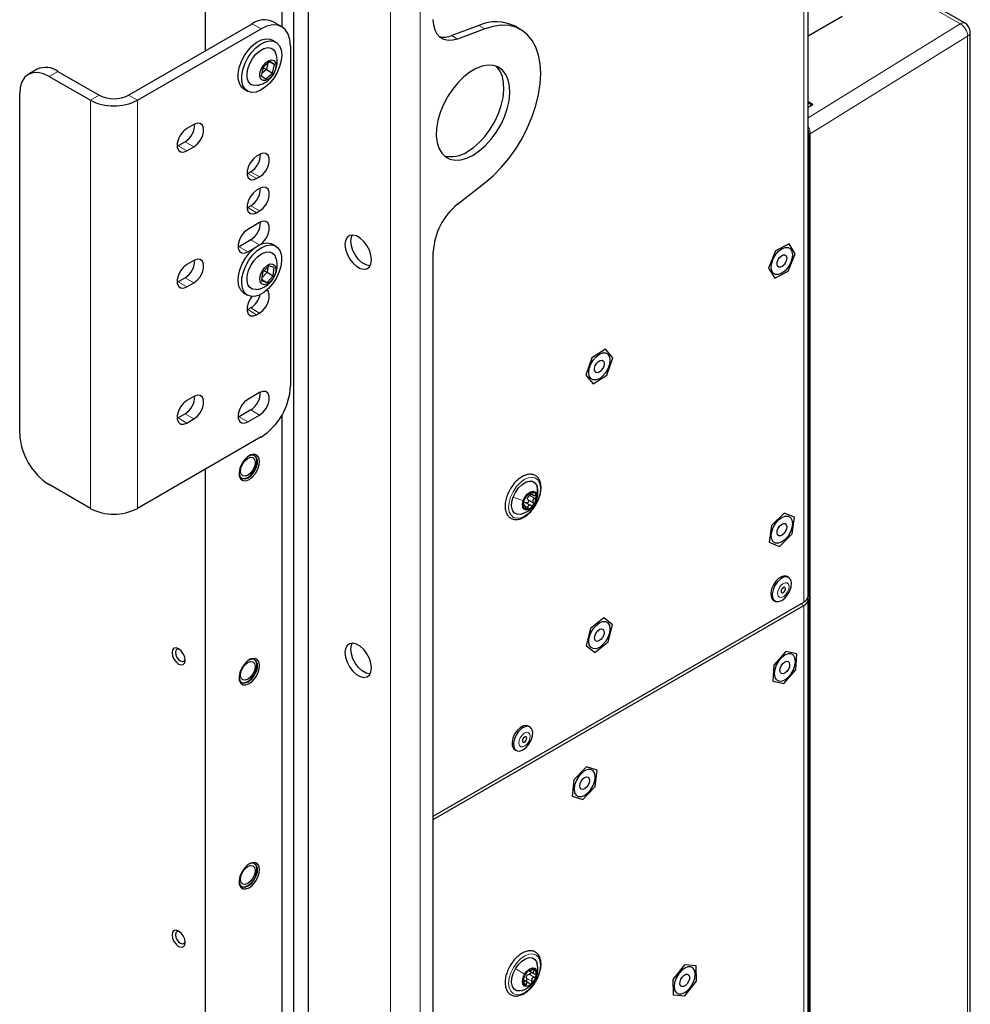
# Paper-space layout 'Blatt2' of a CAD drawing. Header units: millimetres. Extents: x 5 to 418, y 2 to 292.
# Tile 71 of 77: x 278 to 324, y 162 to 209. Entities that reach past the tile are written whole.
import ezdxf

# ---------------------------------------------------------------- set-up
doc = ezdxf.new("R2010")
doc.units = ezdxf.units.MM

psp = doc.layouts.new('Blatt2')

# ---------------------------------------------------------------- linework, layer by layer
at = {"color": 7, "linetype": 'Continuous', "lineweight": 25}
for p, q in [((316.019, 181.693), (316.019, 229.052)), ((290.726, 212.519), (290.726, 209.031)), ((291.999, 212.601), (291.999, 124.578)), ((323.557, 209.194), (317.77, 212.535)), ((291.292, 212.193), (291.292, 124.17)), ((287.049, 210.397), (287.049, 207.865)), ((316.019, 208.585), (317.653, 209.528)), ((283.372, 205.743), (289.312, 209.172)), ((290.736, 209.026), (290.312, 209.271)), ((300.201, 209.089), (298.895, 208.602)), ((302.218, 208.885), (301.936, 209.048)), ((283.797, 205.498), (289.736, 208.927)), ((300.483, 208.926), (299.178, 208.438)), ((323.807, 139.62), (323.807, 208.761)), ((290.445, 208.292), (290.275, 208.39)), ((291.15, 208.11), (291.15, 191.779)), ((289.836, 207.085), (289.744, 206.67)), ((289.832, 207.067), (289.993, 206.97)), ((290.153, 207.357), (289.836, 207.085)), ((290.061, 207.278), (289.993, 206.97)), ((290.145, 207.35), (290.379, 207.215)), ((290.379, 207.215), (290.153, 207.357)), ((290.287, 206.8), (290.379, 207.215)), ((278.978, 206.985), (278.554, 206.74)), ((279.554, 206.641), (281.534, 205.498)), ((279.978, 206.886), (281.958, 205.743)), ((289.744, 206.67), (289.97, 206.528)), ((289.993, 206.97), (289.768, 206.776)), ((289.97, 206.528), (290.287, 206.8)), ((289.993, 206.97), (290.287, 206.8)), ((289.562, 206.216), (289.628, 206.226)), ((278.14, 189.493), (278.14, 205.824)), ((288.915, 206.034), (289.085, 205.936)), ((316.191, 205.263), (316.019, 205.167)), ((286.512, 204.338), (286.172, 204.142)), ((285.748, 203.309), (285.708, 203.288)), ((286.088, 203.505), (285.748, 203.309)), ((286.172, 203.064), (286.512, 203.26)), ((289.666, 202.892), (289.524, 202.811)), ((289.1, 201.978), (289.059, 201.956)), ((289.241, 202.06), (289.1, 201.978)), ((289.524, 201.733), (289.666, 201.815)), ((299.178, 200.509), (300.483, 201.528)), ((289.666, 201.259), (289.524, 201.178)), ((289.1, 200.345), (289.059, 200.323)), ((289.241, 200.426), (289.1, 200.345)), ((289.524, 200.1), (289.666, 200.181)), ((289.666, 199.626), (289.1, 199.3)), ((289.241, 198.793), (288.676, 198.467)), ((290.445, 198.493), (290.275, 198.591)), ((315.097, 198.607), (314.452, 198.263)), ((315.398, 198.123), (315.097, 198.607)), ((288.676, 198.467), (288.635, 198.445)), ((289.1, 198.222), (289.431, 198.413)), ((298.009, 116.286), (298.009, 198.226)), ((314.452, 198.263), (314.109, 197.434)), ((315.055, 197.294), (315.398, 198.123)), ((286.512, 197.806), (286.172, 197.61)), ((289.801, 197.222), (289.76, 196.824)), ((290.027, 197.236), (289.775, 196.968)), ((290.103, 197.542), (289.801, 197.222)), ((289.877, 197.303), (290.027, 197.236)), ((290.054, 197.49), (290.027, 197.236)), ((290.027, 197.236), (290.322, 197.066)), ((290.363, 197.464), (290.103, 197.542)), ((290.322, 197.066), (290.363, 197.464)), ((314.109, 197.434), (314.411, 196.95)), ((314.411, 196.95), (315.055, 197.294)), ((285.748, 196.777), (285.708, 196.755)), ((286.088, 196.973), (285.748, 196.777)), ((286.172, 196.532), (286.512, 196.728)), ((289.76, 196.824), (290.021, 196.746)), ((289.767, 196.892), (290.021, 196.746)), ((290.021, 196.746), (290.322, 197.066)), ((288.915, 196.236), (289.085, 196.138)), ((289.1, 195.446), (289.059, 195.424)), ((289.241, 195.527), (289.1, 195.446)), ((289.524, 195.201), (289.666, 195.282)), ((306.276, 193.55), (305.632, 193.136)), ((306.63, 193.131), (306.276, 193.55)), ((305.632, 193.136), (305.342, 192.303)), ((306.339, 192.298), (306.63, 193.131)), ((305.342, 192.303), (305.695, 191.884)), ((305.695, 191.884), (306.339, 192.298)), ((286.512, 191.273), (286.172, 191.077)), ((289.666, 191.461), (289.1, 191.134)), ((289.241, 190.628), (288.676, 190.301)), ((285.748, 190.244), (285.708, 190.223)), ((286.088, 190.44), (285.748, 190.244)), ((286.172, 190), (286.512, 190.196)), ((288.676, 190.301), (288.635, 190.28)), ((289.1, 190.056), (289.666, 190.383)), ((290.726, 190.368), (290.726, 137.176)), ((289.736, 189.33), (283.797, 185.901)), ((287.049, 187.778), (287.049, 136.01)), ((281.534, 185.901), (279.554, 187.044)), ((302.665, 186.616), (302.804, 186.536)), ((302.381, 186.062), (302.324, 186.095)), ((302.457, 186.176), (302.705, 186.033)), ((314.869, 185.677), (314.262, 185.076)), ((315.361, 185.479), (314.869, 185.677)), ((315.245, 184.679), (315.361, 185.479)), ((314.262, 185.076), (314.146, 184.276)), ((314.638, 184.078), (315.245, 184.679)), ((314.146, 184.276), (314.638, 184.078)), ((315.08, 182.585), (315.009, 182.626)), ((298.009, 171.128), (315.814, 181.407)), ((298.009, 170.965), (315.814, 181.244)), ((314.357, 181.495), (314.427, 181.454)), ((316.019, 134.986), (316.019, 181.529)), ((306.2, 180.642), (305.566, 180.14)), ((306.62, 180.318), (306.2, 180.642)), ((305.566, 180.14), (305.351, 179.313)), ((306.405, 179.492), (306.62, 180.318)), ((305.351, 179.313), (305.771, 178.989)), ((305.771, 178.989), (306.405, 179.492)), ((314.946, 179.035), (314.364, 178.378)), ((315.477, 178.92), (314.946, 179.035)), ((315.427, 178.148), (315.477, 178.92)), ((314.364, 178.378), (314.313, 177.606)), ((314.845, 177.491), (315.427, 178.148)), ((314.313, 177.606), (314.845, 177.491)), ((302.649, 175.409), (302.579, 175.449)), ((301.926, 174.318), (301.996, 174.278)), ((305.364, 173.499), (304.768, 172.871)), ((305.875, 173.34), (305.364, 173.499)), ((305.789, 172.552), (305.875, 173.34)), ((304.768, 172.871), (304.682, 172.084)), ((304.682, 172.084), (305.193, 171.924)), ((305.193, 171.924), (305.789, 172.552)), ((302.592, 163.722), (302.63, 163.7)), ((302.595, 163.715), (302.868, 163.557)), ((310.077, 163.979), (309.523, 163.277)), ((310.641, 163.941), (310.077, 163.979)), ((310.65, 163.202), (310.641, 163.941)), ((302.605, 163.11), (302.331, 163.268)), ((302.366, 163.253), (302.336, 163.27)), ((309.523, 163.277), (309.533, 162.538)), ((310.096, 162.5), (310.65, 163.202)), ((309.533, 162.538), (310.096, 162.5))]:
    psp.add_line(p, q, dxfattribs=at)
at = {"color": 7, "linetype": 'Continuous', "lineweight": 18}
for p, q in [((315.814, 228.766), (315.814, 181.407)), ((295.959, 219.762), (295.959, 76.868)), ((297.373, 76.872), (297.373, 219.758)), ((323.313, 209.173), (317.77, 212.373)), ((289.736, 208.927), (289.312, 209.172)), ((300.201, 209.089), (300.483, 208.926)), ((316.019, 204.651), (323.313, 209.173)), ((298.895, 208.602), (299.178, 208.438)), ((323.679, 208.568), (316.118, 203.881)), ((323.679, 139.426), (323.679, 208.568)), ((279.978, 206.886), (279.554, 206.641)), ((281.958, 205.743), (281.534, 205.498)), ((283.372, 205.743), (283.797, 205.498)), ((281.534, 205.498), (281.534, 185.901)), ((283.797, 205.498), (283.797, 185.901)), ((316.019, 205.436), (316.211, 205.325)), ((316.182, 205.276), (316.019, 205.37)), ((316.211, 205.261), (316.019, 205.154)), ((316.182, 205.258), (316.182, 205.276)), ((316.06, 119.783), (316.06, 203.88)), ((316.118, 203.881), (316.118, 119.783)), ((286.172, 203.064), (285.748, 203.309)), ((286.512, 203.26), (286.088, 203.505)), ((289.524, 201.733), (289.1, 201.978)), ((289.666, 201.815), (289.241, 202.06)), ((289.524, 200.1), (289.1, 200.345)), ((289.666, 200.181), (289.241, 200.426)), ((289.653, 198.556), (289.241, 198.793)), ((289.1, 198.222), (288.676, 198.467)), ((286.172, 196.532), (285.748, 196.777)), ((286.512, 196.728), (286.088, 196.973)), ((289.524, 195.201), (289.1, 195.446)), ((289.666, 195.282), (289.241, 195.527)), ((289.666, 190.383), (289.241, 190.628)), ((286.172, 190), (285.748, 190.244)), ((286.512, 190.196), (286.088, 190.44)), ((289.1, 190.056), (288.676, 190.301)), ((302.563, 186.312), (302.81, 186.169)), ((302.64, 186.521), (302.888, 186.378)), ((302.738, 186.665), (302.8, 186.629)), ((302.962, 186.286), (302.949, 186.256)), ((302.324, 186.065), (302.349, 186.05)), ((302.453, 185.986), (302.543, 185.935)), ((315.673, 181.325), (315.814, 181.244)), ((315.814, 134.701), (315.814, 181.244)), ((302.768, 163.757), (302.852, 163.708)), ((302.381, 163.1), (302.468, 163.05)), ((302.497, 163.338), (302.744, 163.195)), ((302.612, 163.536), (302.86, 163.393)), ((302.885, 163.244), (302.886, 163.244))]:
    psp.add_line(p, q, dxfattribs=at)
at = {"color": 7, "linetype": 'Continuous', "lineweight": 25, "flags": 128}
for points in [[(291.15, 208.11), (291.123, 208.413), (291.043, 208.673), (290.912, 208.88), (290.736, 209.026), (290.522, 209.105), (290.277, 209.115), (290.012, 209.055), (289.736, 208.927)], [(299.178, 208.438), (298.94, 208.375), (298.717, 208.366), (298.515, 208.413), (298.34, 208.513), (298.199, 208.665), (298.095, 208.863), (298.031, 209.101), (298.009, 209.372)], [(300.483, 201.528), (300.884, 201.872), (301.27, 202.264), (301.634, 202.699), (301.97, 203.17), (302.273, 203.668), (302.538, 204.186), (302.761, 204.716), (302.938, 205.248), (303.067, 205.775), (303.145, 206.288), (303.171, 206.779), (303.145, 207.239), (303.067, 207.662), (302.938, 208.04), (302.761, 208.368), (302.538, 208.64), (302.273, 208.852), (301.97, 209), (301.634, 209.083), (301.27, 209.098), (300.884, 209.045), (300.483, 208.926)], [(288.915, 206.034), (288.794, 206.134), (288.693, 206.306), (288.64, 206.526), (288.639, 206.783), (288.689, 207.063), (288.788, 207.351), (288.931, 207.632), (289.109, 207.89), (289.314, 208.112), (289.533, 208.285), (289.756, 208.4), (289.971, 208.451), (290.165, 208.435), (290.275, 208.39)], [(289.494, 205.892), (289.289, 205.874), (289.109, 205.923), (288.964, 206.036), (288.863, 206.208), (288.81, 206.428), (288.809, 206.685), (288.859, 206.965), (288.958, 207.253), (289.101, 207.534), (289.279, 207.792), (289.483, 208.014), (289.703, 208.187), (289.926, 208.302), (290.14, 208.353), (290.334, 208.337), (290.498, 208.256), (290.621, 208.113), (290.699, 207.916), (290.726, 207.675), (290.702, 207.405), (290.626, 207.119), (290.505, 206.832), (290.343, 206.561), (290.151, 206.32), (289.937, 206.121), (289.714, 205.976), (289.494, 205.892)], [(289.566, 206.216), (289.39, 206.205), (289.242, 206.262), (289.133, 206.382), (289.071, 206.557), (289.06, 206.773), (289.101, 207.014), (289.192, 207.262), (289.325, 207.5), (289.491, 207.709), (289.677, 207.873), (289.869, 207.982), (290.054, 208.026), (290.217, 208.003), (290.347, 207.913), (290.422, 207.795)], [(289.952, 206.448), (289.825, 206.45), (289.729, 206.517), (289.679, 206.642), (289.68, 206.808), (289.733, 206.992), (289.83, 207.169), (289.958, 207.316), (290.101, 207.412), (290.238, 207.445), (290.351, 207.41), (290.425, 207.311), (290.45, 207.163), (290.423, 206.986), (290.347, 206.802), (290.232, 206.637), (290.094, 206.514), (289.952, 206.448)], [(299.919, 202.86), (300.217, 203.062), (300.508, 203.316), (300.781, 203.617), (301.029, 203.954), (301.246, 204.318), (301.424, 204.7), (301.559, 205.087), (301.647, 205.469), (301.685, 205.834), (301.672, 206.173), (301.609, 206.475), (301.497, 206.731), (301.34, 206.935), (301.142, 207.081), (300.909, 207.164), (300.647, 207.182), (300.364, 207.134), (300.069, 207.022), (299.769, 206.848), (299.473, 206.619), (299.19, 206.341), (298.929, 206.021), (298.695, 205.669), (298.497, 205.294), (298.34, 204.909), (298.228, 204.523), (298.165, 204.148), (298.152, 203.795), (298.191, 203.473), (298.278, 203.193), (298.413, 202.962), (298.592, 202.786), (298.808, 202.672), (299.056, 202.621), (299.33, 202.636), (299.62, 202.717), (299.919, 202.86)], [(299.636, 203.023), (299.935, 203.225), (300.225, 203.48), (300.498, 203.78), (300.746, 204.117), (300.963, 204.482), (301.141, 204.863), (301.276, 205.25), (301.364, 205.632), (301.402, 205.997), (301.389, 206.336), (301.326, 206.638), (301.214, 206.895), (301.057, 207.099), (301.019, 207.134)], [(279.554, 206.641), (279.278, 206.769), (279.013, 206.829), (278.768, 206.819), (278.554, 206.74), (278.378, 206.594), (278.247, 206.387), (278.167, 206.127), (278.14, 205.824)], [(286.512, 203.26), (286.671, 203.385), (286.812, 203.559), (286.916, 203.763), (286.971, 203.971), (286.971, 204.158), (286.916, 204.302), (286.812, 204.385), (286.671, 204.398), (286.512, 204.338)], [(286.172, 204.142), (286.013, 204.017), (285.872, 203.843), (285.768, 203.639), (285.713, 203.431), (285.713, 203.244), (285.768, 203.1), (285.872, 203.017), (286.013, 203.005), (286.172, 203.064)], [(289.524, 202.811), (289.365, 202.686), (289.224, 202.512), (289.12, 202.308), (289.065, 202.1), (289.065, 201.913), (289.12, 201.769), (289.224, 201.686), (289.365, 201.673), (289.524, 201.733)], [(289.666, 201.815), (289.825, 201.939), (289.966, 202.114), (290.07, 202.317), (290.125, 202.525), (290.125, 202.712), (290.07, 202.856), (289.966, 202.94), (289.825, 202.952), (289.666, 202.892)], [(289.524, 201.178), (289.365, 201.053), (289.224, 200.878), (289.12, 200.675), (289.065, 200.467), (289.065, 200.28), (289.12, 200.136), (289.224, 200.053), (289.365, 200.04), (289.524, 200.1)], [(289.666, 200.181), (289.825, 200.306), (289.966, 200.481), (290.07, 200.684), (290.125, 200.892), (290.125, 201.079), (290.07, 201.223), (289.966, 201.306), (289.825, 201.319), (289.666, 201.259)], [(289.73, 198.591), (289.825, 198.673), (289.966, 198.848), (290.07, 199.051), (290.125, 199.259), (290.125, 199.446), (290.07, 199.59), (289.966, 199.673), (289.825, 199.686), (289.666, 199.626)], [(289.1, 199.3), (288.94, 199.175), (288.8, 199), (288.696, 198.797), (288.64, 198.589), (288.64, 198.402), (288.696, 198.258), (288.8, 198.175), (288.94, 198.162), (289.1, 198.222)], [(294.972, 197.547), (294.95, 197.548), (294.777, 197.589), (294.595, 197.694), (294.422, 197.853), (294.269, 198.054), (294.151, 198.281), (294.075, 198.514), (294.05, 198.736), (294.075, 198.928), (294.117, 199.027)], [(288.915, 196.236), (288.889, 196.252), (288.757, 196.384), (288.671, 196.572), (288.634, 196.805), (288.649, 197.071), (288.716, 197.355), (288.829, 197.643), (288.984, 197.918), (289.172, 198.166), (289.382, 198.374), (289.604, 198.529), (289.826, 198.625), (290.035, 198.655), (290.22, 198.618), (290.275, 198.591)], [(289.644, 196.144), (289.427, 196.081), (289.228, 196.084), (289.059, 196.154), (288.927, 196.286), (288.841, 196.474), (288.804, 196.707), (288.819, 196.973), (288.885, 197.257), (288.999, 197.545), (289.153, 197.82), (289.341, 198.068), (289.552, 198.276), (289.774, 198.431), (289.995, 198.527), (290.204, 198.557), (290.39, 198.52), (290.541, 198.419), (290.651, 198.257), (290.713, 198.045), (290.724, 197.794), (290.683, 197.517), (290.593, 197.229), (290.458, 196.946), (290.285, 196.682), (290.085, 196.453), (289.867, 196.27), (289.644, 196.144)], [(295.04, 197.838), (295.014, 198.06), (294.939, 198.294), (294.82, 198.52), (294.668, 198.721), (294.494, 198.881), (294.313, 198.985), (294.139, 199.027), (293.986, 199.001), (293.868, 198.912), (293.793, 198.765), (293.767, 198.573), (293.793, 198.351), (293.868, 198.117), (293.986, 197.891), (294.139, 197.69), (294.313, 197.53), (294.494, 197.426), (294.668, 197.384), (294.82, 197.41), (294.939, 197.499), (295.014, 197.646), (295.04, 197.838)], [(289.508, 196.406), (289.49, 196.404), (289.324, 196.422), (289.191, 196.507), (289.101, 196.651), (289.06, 196.844), (289.071, 197.073), (289.133, 197.319), (289.243, 197.565), (289.391, 197.793), (289.567, 197.985), (289.757, 198.128), (289.948, 198.21), (290.125, 198.226), (290.276, 198.174), (290.389, 198.059), (290.423, 197.993)], [(315.263, 198.073), (315.238, 197.876), (315.166, 197.671), (315.053, 197.476), (314.911, 197.31), (314.754, 197.191), (314.596, 197.129), (314.454, 197.13), (314.342, 197.195), (314.27, 197.317), (314.245, 197.485), (314.27, 197.681), (314.342, 197.886), (314.454, 198.081), (314.596, 198.247), (314.754, 198.367), (314.911, 198.429), (315.053, 198.427), (315.166, 198.362), (315.238, 198.24), (315.263, 198.073)], [(286.172, 197.61), (286.013, 197.485), (285.872, 197.31), (285.768, 197.107), (285.713, 196.899), (285.713, 196.712), (285.768, 196.568), (285.872, 196.485), (286.013, 196.472), (286.172, 196.532)], [(286.512, 196.728), (286.671, 196.852), (286.812, 197.027), (286.916, 197.231), (286.971, 197.438), (286.971, 197.626), (286.916, 197.77), (286.812, 197.853), (286.671, 197.865), (286.512, 197.806)], [(290.013, 196.67), (289.877, 196.642), (289.766, 196.682), (289.694, 196.784), (289.673, 196.935), (289.704, 197.114), (289.783, 197.297), (289.9, 197.459), (290.039, 197.579), (290.18, 197.64), (290.306, 197.634), (290.399, 197.562), (290.446, 197.434), (290.441, 197.266), (290.385, 197.082), (290.285, 196.906), (290.155, 196.762), (290.013, 196.67)], [(314.547, 197.534), (314.521, 197.619), (314.531, 197.729), (314.574, 197.847), (314.645, 197.954), (314.732, 198.034), (314.822, 198.076), (314.903, 198.072), (314.96, 198.024), (314.986, 197.938), (314.977, 197.828), (314.933, 197.711), (314.863, 197.603), (314.776, 197.523), (314.685, 197.481), (314.605, 197.485), (314.547, 197.534)], [(289.666, 195.282), (289.825, 195.407), (289.966, 195.582), (290.07, 195.785), (290.125, 195.993), (290.125, 196.18), (290.07, 196.324), (290.01, 196.384)], [(289.294, 196.075), (289.224, 195.979), (289.12, 195.776), (289.065, 195.568), (289.065, 195.381), (289.12, 195.237), (289.224, 195.154), (289.365, 195.141), (289.524, 195.201)], [(305.476, 192.423), (305.501, 192.619), (305.574, 192.825), (305.686, 193.02), (305.828, 193.185), (305.986, 193.305), (306.143, 193.367), (306.285, 193.365), (306.397, 193.3), (306.47, 193.178), (306.495, 193.011), (306.47, 192.815), (306.397, 192.609), (306.285, 192.414), (306.143, 192.249), (305.986, 192.129), (305.828, 192.067), (305.686, 192.068), (305.574, 192.134), (305.501, 192.256), (305.476, 192.423)], [(305.79, 192.457), (305.756, 192.534), (305.757, 192.64), (305.793, 192.757), (305.858, 192.868), (305.942, 192.957), (306.033, 193.008), (306.117, 193.015), (306.181, 192.977), (306.215, 192.899), (306.214, 192.794), (306.178, 192.676), (306.113, 192.565), (306.029, 192.477), (305.938, 192.426), (305.854, 192.418), (305.79, 192.457)], [(289.666, 190.383), (289.825, 190.508), (289.966, 190.682), (290.07, 190.886), (290.125, 191.094), (290.125, 191.281), (290.07, 191.425), (289.966, 191.508), (289.825, 191.52), (289.666, 191.461)], [(286.172, 191.077), (286.013, 190.953), (285.872, 190.778), (285.768, 190.575), (285.713, 190.367), (285.713, 190.18), (285.768, 190.036), (285.872, 189.952), (286.013, 189.94), (286.172, 190)], [(286.512, 190.196), (286.671, 190.32), (286.812, 190.495), (286.916, 190.698), (286.971, 190.906), (286.971, 191.093), (286.916, 191.237), (286.812, 191.32), (286.671, 191.333), (286.512, 191.273)], [(289.1, 191.134), (288.94, 191.01), (288.8, 190.835), (288.696, 190.632), (288.64, 190.424), (288.64, 190.236), (288.696, 190.093), (288.8, 190.009), (288.94, 189.997), (289.1, 190.056)], [(289.171, 187.288), (289.331, 187.412), (289.475, 187.584), (289.585, 187.786), (289.65, 187.997), (289.664, 188.192), (289.624, 188.351), (289.535, 188.457), (289.406, 188.499), (289.252, 188.471), (289.089, 188.377), (288.935, 188.227), (288.806, 188.037), (288.717, 187.828), (288.677, 187.622), (288.691, 187.443), (288.756, 187.308), (288.867, 187.233), (289.01, 187.226), (289.171, 187.288)], [(289.222, 188.354), (289.34, 188.339), (289.421, 188.257), (289.453, 188.121), (289.432, 187.951), (289.36, 187.774), (289.248, 187.616), (289.114, 187.501), (288.978, 187.447), (288.86, 187.462), (288.779, 187.544), (288.747, 187.68), (288.768, 187.85), (288.84, 188.028), (288.952, 188.186), (289.086, 188.3), (289.222, 188.354)], [(288.946, 187.329), (289.098, 187.385), (289.251, 187.504), (289.385, 187.67), (289.485, 187.864), (289.538, 188.063), (289.539, 188.242), (289.486, 188.38), (289.425, 188.44)], [(289.121, 187.374), (289.273, 187.493), (289.407, 187.66), (289.507, 187.854), (289.56, 188.052), (289.56, 188.231), (289.507, 188.368), (289.407, 188.448), (289.273, 188.46), (289.145, 188.416)], [(288.676, 187.604), (288.682, 187.546), (288.735, 187.409), (288.835, 187.329), (288.969, 187.317), (289.121, 187.374)], [(288.796, 187.349), (288.812, 187.342), (288.946, 187.329)], [(301.847, 186.44), (301.952, 186.666), (302.094, 186.87), (302.26, 187.038), (302.436, 187.155), (302.609, 187.212), (302.765, 187.204), (302.891, 187.133), (302.976, 187.003), (303.014, 186.825), (303.002, 186.614), (302.986, 186.536)], [(302.244, 185.63), (302.178, 185.615), (302.022, 185.623), (301.896, 185.694), (301.811, 185.824), (301.773, 186.002), (301.785, 186.213), (301.847, 186.44)], [(302.949, 186.256), (302.861, 186.084), (302.741, 185.941), (302.605, 185.848), (302.474, 185.819), (302.369, 185.859), (302.305, 185.962), (302.293, 186.112), (302.333, 186.286)], [(302.333, 186.286), (302.421, 186.457), (302.541, 186.601), (302.677, 186.694), (302.808, 186.722), (302.913, 186.682), (302.977, 186.579), (302.989, 186.43), (302.949, 186.256)], [(314.245, 184.583), (314.27, 184.779), (314.342, 184.985), (314.454, 185.18), (314.596, 185.346), (314.754, 185.465), (314.911, 185.527), (315.053, 185.526), (315.166, 185.461), (315.238, 185.338), (315.263, 185.171), (315.238, 184.975), (315.166, 184.769), (315.053, 184.574), (314.911, 184.409), (314.754, 184.289), (314.596, 184.227), (314.454, 184.229), (314.342, 184.294), (314.27, 184.416), (314.245, 184.583)], [(314.603, 184.585), (314.546, 184.634), (314.521, 184.721), (314.532, 184.832), (314.576, 184.949), (314.647, 185.055), (314.735, 185.135), (314.825, 185.175), (314.905, 185.17), (314.961, 185.12), (314.986, 185.033), (314.976, 184.923), (314.932, 184.806), (314.86, 184.699), (314.773, 184.62), (314.682, 184.579), (314.603, 184.585)], [(315.009, 182.626), (314.909, 182.656), (314.766, 182.632), (314.614, 182.547), (314.469, 182.409), (314.348, 182.233), (314.263, 182.039), (314.223, 181.847), (314.234, 181.677), (314.293, 181.55), (314.357, 181.495)], [(315.214, 182.322), (315.179, 182.472), (315.098, 182.574), (314.979, 182.615), (314.836, 182.592), (314.684, 182.506), (314.54, 182.368), (314.419, 182.193), (314.334, 181.998), (314.294, 181.806), (314.305, 181.637), (314.364, 181.509), (314.465, 181.437), (314.598, 181.427), (314.747, 181.482), (314.897, 181.596), (315.032, 181.755), (315.137, 181.942), (315.2, 182.138), (315.214, 182.322)], [(314.93, 182.048), (314.919, 182.088), (314.894, 182.111), (314.858, 182.114), (314.817, 182.097), (314.777, 182.061), (314.744, 182.013), (314.724, 181.96), (314.719, 181.909), (314.729, 181.869), (314.755, 181.846), (314.791, 181.843), (314.832, 181.861), (314.872, 181.896), (314.904, 181.944), (314.925, 181.998), (314.93, 182.048)], [(306.495, 180.109), (306.47, 179.913), (306.397, 179.708), (306.285, 179.513), (306.143, 179.347), (305.986, 179.228), (305.828, 179.166), (305.686, 179.167), (305.574, 179.232), (305.501, 179.354), (305.476, 179.522), (305.501, 179.718), (305.574, 179.923), (305.686, 180.118), (305.828, 180.284), (305.986, 180.403), (306.143, 180.465), (306.285, 180.464), (306.397, 180.399), (306.47, 180.277), (306.495, 180.109)], [(305.808, 179.538), (305.764, 179.604), (305.753, 179.702), (305.778, 179.818), (305.834, 179.933), (305.913, 180.03), (306.004, 180.095), (306.091, 180.117), (306.163, 180.093), (306.207, 180.027), (306.218, 179.929), (306.194, 179.813), (306.137, 179.698), (306.058, 179.601), (305.967, 179.536), (305.88, 179.514), (305.808, 179.538)], [(286.095, 178.613), (286.07, 178.767), (286.001, 178.926), (285.898, 179.066), (285.776, 179.164), (285.655, 179.206), (285.551, 179.186), (285.483, 179.107), (285.458, 178.98), (285.483, 178.825), (285.551, 178.666), (285.655, 178.527), (285.776, 178.429), (285.898, 178.387), (286.001, 178.407), (286.07, 178.486), (286.095, 178.613)], [(295.04, 178.241), (295.014, 178.463), (294.939, 178.697), (294.82, 178.923), (294.668, 179.124), (294.494, 179.284), (294.313, 179.388), (294.139, 179.43), (293.986, 179.405), (293.868, 179.315), (293.793, 179.168), (293.767, 178.976), (293.793, 178.754), (293.868, 178.52), (293.986, 178.294), (294.139, 178.093), (294.313, 177.933), (294.494, 177.829), (294.668, 177.787), (294.82, 177.813), (294.939, 177.902), (295.014, 178.049), (295.04, 178.241)], [(294.972, 177.95), (294.95, 177.951), (294.777, 177.992), (294.595, 178.097), (294.422, 178.256), (294.269, 178.457), (294.151, 178.684), (294.075, 178.917), (294.05, 179.139), (294.075, 179.331), (294.117, 179.43)], [(285.822, 179.134), (285.772, 179.146), (285.696, 179.131), (285.646, 179.073), (285.628, 178.98), (285.646, 178.867), (285.696, 178.75), (285.772, 178.648), (285.861, 178.576), (285.951, 178.545), (286.026, 178.56), (286.077, 178.618), (286.091, 178.667)], [(289.171, 177.49), (289.331, 177.614), (289.475, 177.786), (289.585, 177.988), (289.65, 178.198), (289.664, 178.393), (289.624, 178.553), (289.535, 178.659), (289.406, 178.7), (289.252, 178.672), (289.089, 178.578), (288.935, 178.428), (288.806, 178.238), (288.717, 178.029), (288.677, 177.824), (288.691, 177.644), (288.756, 177.51), (288.867, 177.435), (289.01, 177.428), (289.171, 177.49)], [(314.895, 177.675), (315.052, 177.795), (315.194, 177.96), (315.307, 178.155), (315.379, 178.361), (315.404, 178.557), (315.379, 178.724), (315.307, 178.847), (315.194, 178.912), (315.052, 178.913), (314.895, 178.851), (314.738, 178.732), (314.596, 178.566), (314.483, 178.371), (314.411, 178.165), (314.386, 177.969), (314.411, 177.802), (314.483, 177.68), (314.596, 177.615), (314.738, 177.613), (314.895, 177.675)], [(289.222, 178.556), (289.34, 178.541), (289.421, 178.459), (289.453, 178.323), (289.432, 178.153), (289.36, 177.975), (289.248, 177.817), (289.114, 177.702), (288.978, 177.649), (288.86, 177.664), (288.779, 177.746), (288.747, 177.882), (288.768, 178.052), (288.84, 178.229), (288.952, 178.387), (289.086, 178.502), (289.222, 178.556)], [(288.946, 177.531), (289.098, 177.587), (289.251, 177.705), (289.385, 177.872), (289.485, 178.066), (289.538, 178.264), (289.539, 178.443), (289.486, 178.581), (289.425, 178.641)], [(289.121, 177.576), (289.273, 177.695), (289.407, 177.861), (289.507, 178.055), (289.56, 178.254), (289.56, 178.433), (289.507, 178.57), (289.407, 178.649), (289.273, 178.661), (289.145, 178.617)], [(314.795, 178.448), (314.883, 178.525), (314.973, 178.562), (315.051, 178.554), (315.106, 178.501), (315.128, 178.412), (315.115, 178.3), (315.069, 178.183), (314.996, 178.078), (314.907, 178.001), (314.817, 177.964), (314.739, 177.973), (314.685, 178.026), (314.662, 178.115), (314.675, 178.226), (314.722, 178.343), (314.795, 178.448)], [(288.676, 177.805), (288.682, 177.747), (288.735, 177.61), (288.835, 177.531), (288.969, 177.519), (289.121, 177.576)], [(288.796, 177.551), (288.812, 177.543), (288.946, 177.531)], [(302.579, 175.449), (302.478, 175.479), (302.335, 175.456), (302.183, 175.371), (302.038, 175.233), (301.917, 175.057), (301.832, 174.863), (301.793, 174.67), (301.803, 174.501), (301.862, 174.374), (301.926, 174.318)], [(302.783, 175.145), (302.748, 175.296), (302.667, 175.397), (302.548, 175.439), (302.405, 175.415), (302.253, 175.33), (302.109, 175.192), (301.988, 175.016), (301.903, 174.822), (301.863, 174.63), (301.874, 174.46), (301.933, 174.333), (302.034, 174.26), (302.167, 174.251), (302.316, 174.306), (302.466, 174.419), (302.601, 174.578), (302.706, 174.766), (302.769, 174.962), (302.783, 175.145)], [(302.499, 174.872), (302.488, 174.912), (302.463, 174.935), (302.427, 174.938), (302.386, 174.92), (302.346, 174.885), (302.314, 174.837), (302.293, 174.783), (302.288, 174.733), (302.299, 174.693), (302.324, 174.67), (302.36, 174.667), (302.401, 174.684), (302.441, 174.72), (302.473, 174.768), (302.494, 174.821), (302.499, 174.872)], [(305.278, 172.124), (305.436, 172.243), (305.578, 172.409), (305.69, 172.604), (305.763, 172.81), (305.788, 173.006), (305.763, 173.173), (305.69, 173.295), (305.578, 173.36), (305.436, 173.362), (305.278, 173.3), (305.121, 173.18), (304.979, 173.015), (304.867, 172.819), (304.794, 172.614), (304.769, 172.418), (304.794, 172.25), (304.867, 172.128), (304.979, 172.063), (305.121, 172.062), (305.278, 172.124)], [(305.19, 172.91), (305.279, 172.981), (305.368, 173.012), (305.444, 172.997), (305.494, 172.939), (305.512, 172.846), (305.494, 172.732), (305.443, 172.616), (305.367, 172.514), (305.278, 172.442), (305.189, 172.411), (305.113, 172.426), (305.063, 172.485), (305.045, 172.578), (305.063, 172.691), (305.114, 172.808), (305.19, 172.91)], [(289.171, 167.691), (289.331, 167.815), (289.475, 167.987), (289.585, 168.189), (289.65, 168.4), (289.664, 168.595), (289.624, 168.754), (289.535, 168.86), (289.406, 168.902), (289.252, 168.874), (289.089, 168.78), (288.935, 168.63), (288.806, 168.44), (288.717, 168.231), (288.677, 168.025), (288.691, 167.846), (288.756, 167.711), (288.867, 167.636), (289.01, 167.629), (289.171, 167.691)], [(288.946, 167.732), (289.098, 167.788), (289.251, 167.907), (289.385, 168.073), (289.485, 168.267), (289.538, 168.466), (289.539, 168.645), (289.486, 168.783), (289.425, 168.843)], [(289.121, 167.777), (289.273, 167.896), (289.407, 168.063), (289.507, 168.257), (289.56, 168.455), (289.56, 168.634), (289.507, 168.771), (289.407, 168.851), (289.273, 168.863), (289.145, 168.819)], [(289.222, 168.757), (289.34, 168.742), (289.421, 168.66), (289.453, 168.524), (289.432, 168.354), (289.36, 168.177), (289.248, 168.019), (289.114, 167.904), (288.978, 167.85), (288.86, 167.865), (288.779, 167.947), (288.747, 168.083), (288.768, 168.253), (288.84, 168.431), (288.952, 168.589), (289.086, 168.703), (289.222, 168.757)], [(288.676, 168.007), (288.682, 167.949), (288.735, 167.812), (288.835, 167.732), (288.969, 167.72), (289.121, 167.777)], [(288.796, 167.752), (288.812, 167.745), (288.946, 167.732)], [(286.095, 165.058), (286.07, 165.213), (286.001, 165.372), (285.898, 165.511), (285.776, 165.609), (285.655, 165.652), (285.551, 165.631), (285.483, 165.552), (285.458, 165.425), (285.483, 165.271), (285.551, 165.112), (285.655, 164.973), (285.776, 164.874), (285.898, 164.832), (286.001, 164.852), (286.07, 164.931), (286.095, 165.058)], [(285.822, 165.579), (285.772, 165.591), (285.696, 165.577), (285.646, 165.518), (285.628, 165.425), (285.646, 165.312), (285.696, 165.195), (285.772, 165.093), (285.861, 165.021), (285.951, 164.99), (286.026, 165.005), (286.077, 165.063), (286.091, 165.113)], [(301.958, 163.795), (302.1, 163.999), (302.267, 164.165), (302.444, 164.279), (302.616, 164.334), (302.771, 164.323), (302.895, 164.249), (302.979, 164.117), (302.994, 164.067)], [(302.237, 162.748), (302.171, 162.735), (302.016, 162.745), (301.892, 162.819), (301.808, 162.952), (301.772, 163.131), (301.787, 163.343), (301.85, 163.571), (301.958, 163.795)], [(302.396, 163.538), (302.51, 163.69), (302.644, 163.797), (302.778, 163.842), (302.891, 163.819), (302.966, 163.73), (302.991, 163.589), (302.963, 163.419), (302.886, 163.244)], [(310.087, 162.651), (310.244, 162.771), (310.386, 162.936), (310.499, 163.132), (310.571, 163.337), (310.596, 163.533), (310.571, 163.701), (310.499, 163.823), (310.386, 163.888), (310.244, 163.889), (310.087, 163.827), (309.929, 163.708), (309.788, 163.542), (309.675, 163.347), (309.603, 163.142), (309.578, 162.945), (309.603, 162.778), (309.675, 162.656), (309.788, 162.591), (309.929, 162.589), (310.087, 162.651)], [(302.886, 163.244), (302.772, 163.092), (302.638, 162.985), (302.504, 162.94), (302.391, 162.964), (302.316, 163.053), (302.291, 163.193), (302.319, 163.363), (302.396, 163.538)], [(309.967, 163.402), (310.053, 163.486), (310.144, 163.534), (310.226, 163.536), (310.287, 163.493), (310.318, 163.412), (310.313, 163.304), (310.274, 163.187), (310.206, 163.077), (310.121, 162.992), (310.03, 162.945), (309.948, 162.943), (309.886, 162.986), (309.856, 163.067), (309.861, 163.175), (309.9, 163.292), (309.967, 163.402)]]:
    psp.add_lwpolyline(points, dxfattribs=at)
at = {"color": 7, "linetype": 'Continuous', "lineweight": 18, "flags": 128}
for points in [[(303.065, 186.381), (302.948, 186.127), (302.793, 185.892), (302.611, 185.693), (302.414, 185.544), (302.216, 185.453), (302.029, 185.428), (301.868, 185.47), (301.743, 185.577), (301.661, 185.74), (301.63, 185.949), (301.651, 186.19), (301.722, 186.447), (301.839, 186.7), (301.994, 186.935), (302.176, 187.134), (302.373, 187.283), (302.571, 187.374), (302.758, 187.399), (302.919, 187.357), (303.044, 187.25), (303.126, 187.087), (303.157, 186.878), (303.136, 186.637), (303.065, 186.381)], [(315.098, 182.158), (315.07, 182.262), (315.005, 182.322), (314.912, 182.33), (314.806, 182.284), (314.702, 182.192), (314.617, 182.067), (314.564, 181.929), (314.55, 181.799), (314.578, 181.695), (314.644, 181.635), (314.737, 181.627), (314.843, 181.673), (314.947, 181.765), (315.031, 181.89), (315.085, 182.028), (315.098, 182.158)], [(302.668, 174.982), (302.639, 175.085), (302.574, 175.146), (302.481, 175.153), (302.375, 175.108), (302.271, 175.016), (302.186, 174.891), (302.133, 174.753), (302.119, 174.622), (302.148, 174.519), (302.213, 174.459), (302.306, 174.451), (302.412, 174.497), (302.516, 174.589), (302.601, 174.713), (302.654, 174.852), (302.668, 174.982)], [(302.928, 163.214), (302.769, 162.983), (302.584, 162.79), (302.386, 162.648), (302.189, 162.566), (302.006, 162.551), (301.848, 162.602), (301.729, 162.716), (301.654, 162.887), (301.63, 163.101), (301.658, 163.345), (301.736, 163.602), (301.859, 163.855), (302.018, 164.085), (302.203, 164.278), (302.401, 164.42), (302.598, 164.502), (302.781, 164.518), (302.939, 164.466), (303.058, 164.352), (303.133, 164.181), (303.157, 163.967), (303.129, 163.723), (303.051, 163.466), (302.928, 163.214)]]:
    psp.add_lwpolyline(points, dxfattribs=at)
at = {"color": 7, "linetype": 'Continuous', "lineweight": 25}
for centre, radius, start, end in [((289.898, 208.354), 1.006, 65.6929, 125.6176), ((301.024, 207.23), 2.034, 63.3822, 113.8928), ((323.307, 208.761), 0.5, 0, 60.0027), ((298.525, 209.477), 0.951, 255.8525, 292.9295), ((279.392, 206.068), 1.006, 54.3824, 114.3071), ((282.665, 207.107), 1.537, 242.6097, 297.3903), ((282.665, 207.681), 2.459, 242.6097, 297.3903), ((285.565, 204.343), 0.987, 301.9371, 0.9544), ((288.719, 202.897), 0.987, 301.9371, 0.9544), ((298.873, 204.15), 1.361, 255.64, 304.1047), ((288.719, 201.264), 0.987, 301.9371, 0.9544), ((301.133, 198.067), 3.128, 128.6908, 177.0927), ((288.719, 199.631), 0.987, 301.9371, 0.9544), ((285.565, 197.811), 0.987, 301.9371, 0.9544), ((288.676, 196.397), 1.037, 302.9981, 347.0064), ((288.719, 191.466), 0.987, 301.9371, 0.9544), ((288.08, 191.919), 3.074, 302.6055, 357.3945), ((285.565, 191.278), 0.987, 301.9371, 0.9544), ((281.21, 189.633), 3.074, 182.6055, 237.3945), ((303.004, 186.059), 0.681, 140.9685, 178.4687), ((302.833, 186.257), 0.426, 95.4013, 147.1955), ((302.779, 186.346), 0.249, 152.7135, 166.7236), ((302.768, 186.49), 0.193, 352.2874, 82.6166), ((302.278, 186.482), 0.681, 320.9685, 358.4687), ((282.665, 188.084), 2.459, 242.6097, 297.3903), ((302.514, 186.051), 0.193, 172.2874, 262.6166), ((302.449, 186.284), 0.426, 275.4013, 327.1955), ((315.669, 181.728), 0.352, 294.3747, 354.3052), ((315.704, 181.534), 0.31, 290.8155, 15.0042), ((303.056, 163.152), 0.739, 131.9636, 167.42), ((302.77, 163.523), 0.275, 69.1743, 139.5776), ((302.682, 163.567), 0.282, 339.8716, 48.9), ((302.599, 163.215), 0.282, 159.8716, 228.9), ((302.738, 163.33), 0.271, 143.0645, 156.319), ((302.226, 163.631), 0.739, 311.9636, 347.42), ((302.511, 163.259), 0.275, 249.1743, 319.5776)]:
    psp.add_arc(centre, radius, start, end, dxfattribs=at)
at = {"color": 7, "linetype": 'Continuous', "lineweight": 18}
for centre, radius, start, end in [((323.454, 208.969), 0.248, 65.3602, 124.6041), ((322.954, 208.542), 0.726, 2.0018, 60.2671), ((323.568, 208.781), 0.24, 297.475, 355.2816), ((316.243, 205.273), 0.0613, 121.9772, 177.4454), ((316.199, 205.244), 0.0203, 54.6371, 113.9125), ((316.088, 203.934), 0.0609, 242.4446, 299.2876)]:
    psp.add_arc(centre, radius, start, end, dxfattribs=at)
for centre, major_axis, ratio, start_param, end_param in [((316.154, 205.261), (0.04, -0.0012), 0.556803, 0.00851, 0.801667), ((316.154, 205.294), (0.08, -0.0012), 0.567125, 5.506213, 7.077009), ((315.763, 204.084), (-0.251, 0.432), 0.581041, 3.925082, 4.689681), ((315.734, 204.068), (-0.23, 0.398), 0.577908, 3.926308, 4.430945)]:
    psp.add_ellipse(centre, major_axis=major_axis, ratio=ratio, start_param=start_param, end_param=end_param, dxfattribs=at)
at = {"color": 7, "linetype": 'Continuous', "lineweight": 25}
for points, knots in [([(289.628, 206.226), (289.712, 206.253), (289.864, 206.301), (290.061, 206.431), (290.227, 206.589), (290.372, 206.795), (290.471, 207.034), (290.517, 207.286), (290.504, 207.528), (290.469, 207.7), (290.425, 207.78), (290.419, 207.792)], [0, 0, 0, 0, 0.132048, 0.239475, 0.353473, 0.476891, 0.615888, 0.740593, 0.861021, 0.980627, 1, 1, 1, 1]), ([(316.195, 205.266), (316.195, 205.266), (316.195, 205.266), (316.192, 205.264), (316.191, 205.263)], [0, 0, 0, 0, 0.438032, 1, 1, 1, 1]), ([(289.806, 196.487), (289.883, 196.527), (290.026, 196.6), (290.204, 196.765), (290.352, 196.962), (290.459, 197.195), (290.513, 197.445), (290.51, 197.688), (290.478, 197.871), (290.431, 197.963), (290.421, 197.984)], [0, 0, 0, 0, 0.144791, 0.267848, 0.402949, 0.554067, 0.693558, 0.827713, 0.96037, 1, 1, 1, 1]), ([(289.514, 196.413), (289.56, 196.418), (289.661, 196.429), (289.755, 196.467), (289.806, 196.487)], [0, 0, 0, 0, 0.45619, 1, 1, 1, 1]), ([(302.692, 187.54), (302.657, 187.539), (302.56, 187.539), (302.393, 187.491), (302.196, 187.383), (302.004, 187.225), (301.826, 187.026), (301.73, 186.87), (301.683, 186.793)], [0, 0, 0, 0, 0.098819, 0.274274, 0.453943, 0.63636, 0.8186, 1, 1, 1, 1]), ([(303.076, 186.367), (303.09, 186.403), (303.14, 186.522), (303.18, 186.726), (303.193, 186.964), (303.154, 187.178), (303.066, 187.354), (302.931, 187.478), (302.798, 187.53), (302.716, 187.537), (302.692, 187.54)], [0, 0, 0, 0, 0.063226, 0.211446, 0.360614, 0.51095, 0.660799, 0.805706, 0.944262, 1, 1, 1, 1]), ([(301.683, 186.793), (301.683, 186.792), (301.633, 186.716), (301.563, 186.545), (301.483, 186.295), (301.452, 186.049), (301.468, 185.822), (301.532, 185.634), (301.641, 185.488), (301.786, 185.394), (301.96, 185.359), (302.146, 185.382), (302.341, 185.459), (302.537, 185.591), (302.724, 185.769), (302.888, 185.984), (303.01, 186.188), (303.058, 186.32), (303.076, 186.367)], [0, 0, 0, 0, 0.00018, 0.070034, 0.140051, 0.210424, 0.281334, 0.352574, 0.415473, 0.482378, 0.547384, 0.612731, 0.68053, 0.750195, 0.820264, 0.89018, 0.960009, 1, 1, 1, 1]), ([(302.968, 186.283), (302.983, 186.329), (303.014, 186.425), (303.046, 186.654), (303.015, 186.83), (302.994, 186.95)], [0, 0, 0, 0, 0.221641, 0.469095, 1, 1, 1, 1]), ([(302.237, 185.628), (302.365, 185.676), (302.571, 185.754), (302.772, 185.947), (302.896, 186.117), (302.944, 186.227), (302.968, 186.283)], [0, 0, 0, 0, 0.394859, 0.6328833, 0.8144533, 1, 1, 1, 1]), ([(302.346, 186.192), (302.352, 186.209), (302.362, 186.236), (302.377, 186.278), (302.388, 186.31), (302.399, 186.34), (302.413, 186.374), (302.419, 186.39), (302.423, 186.401)], [0, 0, 0, 0, 0.249168, 0.374303, 0.498903, 0.623987, 0.749746, 1, 1, 1, 1]), ([(302.475, 186.488), (302.468, 186.479), (302.456, 186.462), (302.44, 186.437), (302.429, 186.415), (302.425, 186.405), (302.423, 186.401)], [0, 0, 0, 0, 0.250033, 0.4996315, 0.7492277, 1, 1, 1, 1]), ([(302.563, 186.312), (302.568, 186.303), (302.577, 186.286), (302.581, 186.255), (302.576, 186.224), (302.561, 186.195), (302.538, 186.174), (302.511, 186.164), (302.483, 186.164), (302.466, 186.172), (302.457, 186.176)], [0, 0, 0, 0, 0.125193, 0.249438, 0.374279, 0.499024, 0.623869, 0.749369, 0.87443, 1, 1, 1, 1]), ([(302.529, 186.536), (302.527, 186.536), (302.523, 186.537), (302.511, 186.528), (302.494, 186.511), (302.481, 186.496), (302.475, 186.488)], [0, 0, 0, 0, 0.249815, 0.499908, 0.75012, 1, 1, 1, 1]), ([(302.529, 186.536), (302.533, 186.536), (302.539, 186.536), (302.561, 186.548), (302.583, 186.561), (302.609, 186.577), (302.646, 186.601), (302.673, 186.621), (302.691, 186.635)], [0, 0, 0, 0, 0.249199, 0.374336, 0.49893, 0.624007, 0.749759, 1, 1, 1, 1]), ([(302.563, 186.312), (302.555, 186.326), (302.538, 186.354), (302.537, 186.387), (302.537, 186.404)], [0, 0, 0, 0, 0.50155, 1, 1, 1, 1]), ([(302.558, 186.461), (302.569, 186.474), (302.592, 186.5), (302.624, 186.514), (302.64, 186.521)], [0, 0, 0, 0, 0.498459, 1, 1, 1, 1]), ([(302.708, 186.591), (302.708, 186.587), (302.706, 186.575), (302.692, 186.555), (302.669, 186.534), (302.65, 186.525), (302.64, 186.521)], [0, 0, 0, 0, 0.10954, 0.406653, 0.702727, 1, 1, 1, 1]), ([(302.793, 186.681), (302.785, 186.681), (302.771, 186.68), (302.743, 186.669), (302.715, 186.653), (302.699, 186.641), (302.691, 186.635)], [0, 0, 0, 0, 0.249991, 0.499611, 0.749127, 1, 1, 1, 1]), ([(302.8, 186.629), (302.79, 186.616), (302.776, 186.595), (302.776, 186.569), (302.783, 186.551), (302.8, 186.536), (302.832, 186.522), (302.863, 186.52), (302.884, 186.519)], [0, 0, 0, 0, 0.249201, 0.374338, 0.498932, 0.624008, 0.74976, 1, 1, 1, 1]), ([(302.888, 186.378), (302.867, 186.368), (302.836, 186.354), (302.806, 186.32), (302.79, 186.291), (302.783, 186.259), (302.785, 186.215), (302.8, 186.187), (302.81, 186.169)], [0, 0, 0, 0, 0.249168, 0.374303, 0.498903, 0.623987, 0.749746, 1, 1, 1, 1]), ([(302.8, 186.629), (302.804, 186.636), (302.813, 186.649), (302.816, 186.665), (302.81, 186.678), (302.799, 186.68), (302.793, 186.681)], [0, 0, 0, 0, 0.249852, 0.499902, 0.750115, 1, 1, 1, 1]), ([(302.959, 186.464), (302.958, 186.472), (302.955, 186.489), (302.938, 186.506), (302.914, 186.517), (302.894, 186.518), (302.884, 186.519)], [0, 0, 0, 0, 0.249857, 0.499466, 0.749011, 1, 1, 1, 1]), ([(302.888, 186.378), (302.897, 186.382), (302.916, 186.391), (302.94, 186.412), (302.956, 186.438), (302.958, 186.455), (302.959, 186.464)], [0, 0, 0, 0, 0.249807, 0.500055, 0.750309, 1, 1, 1, 1]), ([(302.346, 186.192), (302.343, 186.183), (302.337, 186.167), (302.329, 186.137), (302.324, 186.105), (302.323, 186.086), (302.323, 186.077)], [0, 0, 0, 0, 0.2498071, 0.5000551, 0.7503094, 1, 1, 1, 1]), ([(302.323, 186.077), (302.324, 186.069), (302.325, 186.054), (302.331, 186.042), (302.34, 186.04), (302.346, 186.047), (302.349, 186.05)], [0, 0, 0, 0, 0.249857, 0.499466, 0.749011, 1, 1, 1, 1]), ([(302.434, 185.94), (302.429, 185.962), (302.422, 185.995), (302.407, 186.03), (302.394, 186.05), (302.382, 186.062), (302.366, 186.068), (302.356, 186.057), (302.349, 186.05)], [0, 0, 0, 0, 0.249201, 0.374338, 0.498932, 0.624008, 0.74976, 1, 1, 1, 1]), ([(302.372, 186.192), (302.387, 186.193), (302.416, 186.196), (302.443, 186.183), (302.457, 186.176)], [0, 0, 0, 0, 0.498457, 1, 1, 1, 1]), ([(302.434, 185.94), (302.436, 185.93), (302.44, 185.909), (302.453, 185.884), (302.47, 185.865), (302.483, 185.862), (302.489, 185.86)], [0, 0, 0, 0, 0.249852, 0.499902, 0.750115, 1, 1, 1, 1]), ([(302.489, 185.86), (302.496, 185.861), (302.509, 185.863), (302.526, 185.88), (302.538, 185.904), (302.541, 185.924), (302.543, 185.935)], [0, 0, 0, 0, 0.249991, 0.499611, 0.749127, 1, 1, 1, 1]), ([(302.705, 186.033), (302.687, 186.041), (302.659, 186.053), (302.621, 186.051), (302.595, 186.041), (302.574, 186.022), (302.552, 185.988), (302.547, 185.956), (302.543, 185.935)], [0, 0, 0, 0, 0.249199, 0.374336, 0.49893, 0.624007, 0.749759, 1, 1, 1, 1]), ([(302.705, 186.033), (302.713, 186.029), (302.73, 186.021), (302.758, 186.021), (302.786, 186.031), (302.8, 186.046), (302.807, 186.053)], [0, 0, 0, 0, 0.2498147, 0.4999078, 0.7501201, 1, 1, 1, 1]), ([(302.807, 186.053), (302.813, 186.062), (302.824, 186.08), (302.829, 186.112), (302.825, 186.143), (302.815, 186.16), (302.81, 186.169)], [0, 0, 0, 0, 0.250033, 0.499632, 0.749228, 1, 1, 1, 1]), ([(302.919, 164.593), (302.889, 164.608), (302.809, 164.65), (302.657, 164.67), (302.469, 164.639), (302.273, 164.553), (302.078, 164.413), (301.893, 164.23), (301.79, 164.081), (301.739, 164.007)], [0, 0, 0, 0, 0.086009, 0.231185, 0.378381, 0.531234, 0.687747, 0.844783, 1, 1, 1, 1]), ([(302.931, 163.191), (302.949, 163.219), (303.016, 163.323), (303.099, 163.522), (303.17, 163.774), (303.194, 164.017), (303.171, 164.24), (303.097, 164.428), (303.001, 164.539), (302.935, 164.583), (302.919, 164.593)], [0, 0, 0, 0, 0.053783, 0.20285, 0.352316, 0.502612, 0.654083, 0.805926, 0.95416, 1, 1, 1, 1]), ([(302.961, 163.422), (302.978, 163.462), (303.026, 163.574), (303.043, 163.807), (303.011, 163.98), (302.992, 164.075)], [0, 0, 0, 0, 0.1998372, 0.5595977, 1, 1, 1, 1]), ([(301.739, 164.007), (301.739, 164.007), (301.685, 163.934), (301.604, 163.765), (301.508, 163.515), (301.459, 163.265), (301.456, 163.029), (301.502, 162.821), (301.598, 162.652), (301.739, 162.537), (301.907, 162.484), (302.091, 162.49), (302.283, 162.552), (302.481, 162.667), (302.67, 162.834), (302.826, 163.012), (302.902, 163.141), (302.931, 163.191)], [0, 0, 0, 0, 0.000693, 0.074781, 0.148984, 0.223473, 0.298469, 0.374033, 0.44905, 0.521256, 0.590534, 0.659435, 0.730558, 0.804064, 0.878418, 0.952649, 1, 1, 1, 1]), ([(302.374, 163.417), (302.381, 163.431), (302.392, 163.451), (302.412, 163.488), (302.429, 163.517), (302.446, 163.546), (302.469, 163.582), (302.481, 163.602), (302.49, 163.615)], [0, 0, 0, 0, 0.249168, 0.374303, 0.498903, 0.623987, 0.749746, 1, 1, 1, 1]), ([(302.561, 163.701), (302.554, 163.694), (302.539, 163.681), (302.518, 163.656), (302.501, 163.633), (302.493, 163.621), (302.49, 163.615)], [0, 0, 0, 0, 0.250033, 0.499632, 0.749228, 1, 1, 1, 1]), ([(302.609, 163.72), (302.609, 163.722), (302.609, 163.727), (302.599, 163.726), (302.583, 163.718), (302.569, 163.707), (302.561, 163.701)], [0, 0, 0, 0, 0.249815, 0.499908, 0.75012, 1, 1, 1, 1]), ([(302.609, 163.72), (302.61, 163.715), (302.612, 163.707), (302.63, 163.707), (302.65, 163.711), (302.676, 163.719), (302.715, 163.733), (302.745, 163.749), (302.766, 163.76)], [0, 0, 0, 0, 0.249199, 0.374336, 0.49893, 0.624007, 0.749759, 1, 1, 1, 1]), ([(302.692, 163.659), (302.696, 163.653), (302.703, 163.639), (302.702, 163.613), (302.69, 163.585), (302.669, 163.561), (302.642, 163.543), (302.622, 163.538), (302.612, 163.536)], [0, 0, 0, 0, 0.1304527, 0.3038093, 0.4773002, 0.6517054, 0.8255006, 1, 1, 1, 1]), ([(302.868, 163.78), (302.862, 163.782), (302.85, 163.787), (302.823, 163.784), (302.794, 163.775), (302.775, 163.765), (302.766, 163.76)], [0, 0, 0, 0, 0.249991, 0.499611, 0.749127, 1, 1, 1, 1]), ([(302.852, 163.708), (302.839, 163.693), (302.819, 163.671), (302.809, 163.639), (302.81, 163.615), (302.821, 163.593), (302.845, 163.567), (302.874, 163.557), (302.893, 163.55)], [0, 0, 0, 0, 0.249201, 0.3743378, 0.4989316, 0.6240084, 0.74976, 1, 1, 1, 1]), ([(302.852, 163.708), (302.859, 163.715), (302.871, 163.728), (302.881, 163.749), (302.881, 163.768), (302.872, 163.776), (302.868, 163.78)], [0, 0, 0, 0, 0.249852, 0.499902, 0.750115, 1, 1, 1, 1]), ([(302.225, 162.745), (302.287, 162.764), (302.42, 162.806), (302.607, 162.92), (302.779, 163.074), (302.855, 163.187), (302.891, 163.24)], [0, 0, 0, 0, 0.226881, 0.490418, 0.75771, 1, 1, 1, 1]), ([(302.334, 163.313), (302.333, 163.304), (302.33, 163.285), (302.33, 163.267), (302.334, 163.258), (302.339, 163.259), (302.341, 163.26)], [0, 0, 0, 0, 0.2498571, 0.4994664, 0.7490114, 1, 1, 1, 1]), ([(302.374, 163.417), (302.371, 163.411), (302.364, 163.399), (302.352, 163.372), (302.342, 163.342), (302.337, 163.322), (302.334, 163.313)], [0, 0, 0, 0, 0.2498071, 0.5000551, 0.7503094, 1, 1, 1, 1]), ([(302.381, 163.102), (302.381, 163.125), (302.38, 163.159), (302.373, 163.201), (302.368, 163.228), (302.362, 163.247), (302.353, 163.264), (302.346, 163.262), (302.341, 163.26)], [0, 0, 0, 0, 0.249201, 0.374338, 0.498932, 0.624008, 0.74976, 1, 1, 1, 1]), ([(302.381, 163.102), (302.382, 163.092), (302.382, 163.071), (302.388, 163.041), (302.399, 163.016), (302.409, 163.007), (302.414, 163.003)], [0, 0, 0, 0, 0.249852, 0.499902, 0.750115, 1, 1, 1, 1]), ([(302.497, 163.338), (302.499, 163.328), (302.505, 163.309), (302.503, 163.277), (302.493, 163.247), (302.474, 163.223), (302.453, 163.209), (302.438, 163.209), (302.433, 163.209)], [0, 0, 0, 0, 0.178185, 0.355021, 0.532705, 0.710252, 0.88794, 1, 1, 1, 1]), ([(302.624, 163.09), (302.609, 163.104), (302.586, 163.124), (302.552, 163.133), (302.528, 163.132), (302.506, 163.121), (302.483, 163.097), (302.474, 163.069), (302.468, 163.05)], [0, 0, 0, 0, 0.249199, 0.374336, 0.49893, 0.624007, 0.749759, 1, 1, 1, 1]), ([(302.497, 163.338), (302.491, 163.355), (302.481, 163.387), (302.487, 163.421), (302.49, 163.439)], [0, 0, 0, 0, 0.50155, 1, 1, 1, 1]), ([(302.522, 163.492), (302.535, 163.503), (302.562, 163.525), (302.595, 163.532), (302.612, 163.536)], [0, 0, 0, 0, 0.498459, 1, 1, 1, 1]), ([(302.72, 163.081), (302.727, 163.089), (302.74, 163.103), (302.751, 163.134), (302.753, 163.166), (302.747, 163.185), (302.744, 163.195)], [0, 0, 0, 0, 0.250033, 0.499632, 0.749228, 1, 1, 1, 1]), ([(302.86, 163.393), (302.838, 163.388), (302.806, 163.38), (302.77, 163.352), (302.749, 163.326), (302.736, 163.294), (302.729, 163.249), (302.738, 163.217), (302.744, 163.195)], [0, 0, 0, 0, 0.249168, 0.374303, 0.498903, 0.623987, 0.749746, 1, 1, 1, 1]), ([(302.86, 163.393), (302.87, 163.396), (302.89, 163.4), (302.917, 163.418), (302.938, 163.441), (302.944, 163.46), (302.948, 163.47)], [0, 0, 0, 0, 0.249807, 0.500055, 0.750309, 1, 1, 1, 1]), ([(302.948, 163.47), (302.948, 163.479), (302.95, 163.498), (302.939, 163.523), (302.919, 163.541), (302.902, 163.547), (302.893, 163.55)], [0, 0, 0, 0, 0.249857, 0.499466, 0.749011, 1, 1, 1, 1]), ([(302.414, 163.003), (302.419, 163.001), (302.43, 162.997), (302.446, 163.006), (302.46, 163.024), (302.465, 163.042), (302.468, 163.05)], [0, 0, 0, 0, 0.249991, 0.499611, 0.749127, 1, 1, 1, 1]), ([(302.624, 163.09), (302.631, 163.084), (302.645, 163.072), (302.67, 163.063), (302.697, 163.065), (302.713, 163.076), (302.72, 163.081)], [0, 0, 0, 0, 0.249815, 0.499908, 0.75012, 1, 1, 1, 1])]:
    psp.add_open_spline(points, degree=3, knots=knots, dxfattribs=at)
at = {"color": 7, "linetype": 'Continuous', "lineweight": 18}
for points in [[(301.847, 186.44), (301.929, 186.41), (302.095, 186.35), (302.254, 186.307), (302.333, 186.286)], [(301.958, 163.795), (302.033, 163.751), (302.185, 163.662), (302.326, 163.579), (302.396, 163.538)]]:
    psp.add_open_spline(points, degree=3, dxfattribs=at)

doc.saveas('drawing.dxf')
